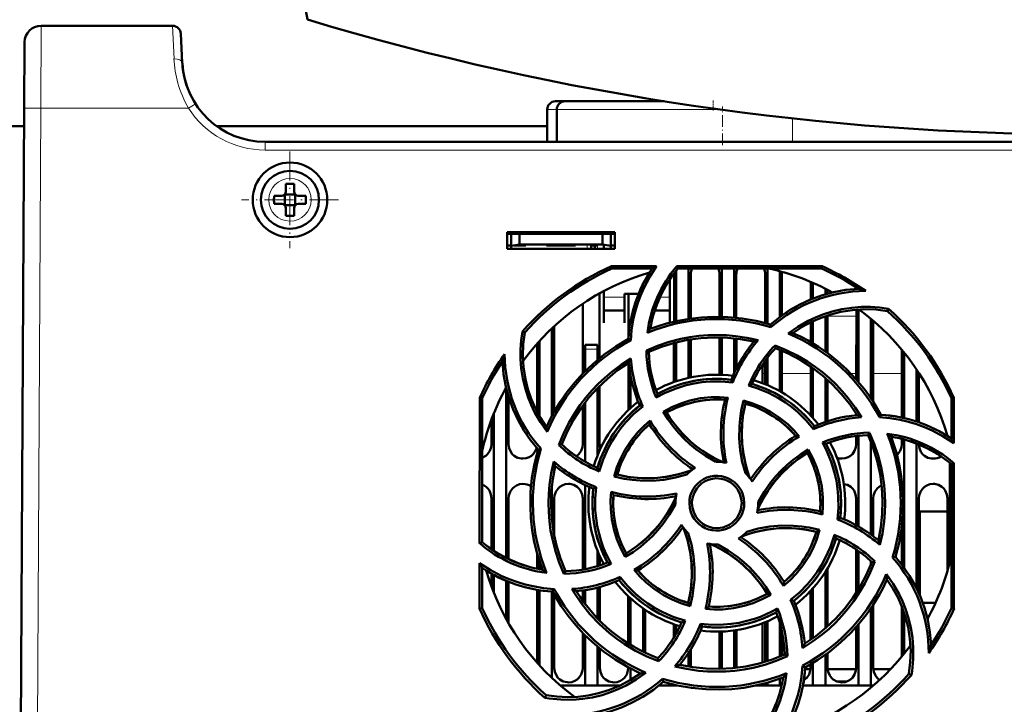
# Model space of a CAD drawing. Extents: x -2073 to 2460, y -1789 to 708.
# Tile 29 of 93: x 18 to 137, y -1520 to -1437. Entities that reach past the tile are written whole.
import ezdxf

# ---------------------------------------------------------------- set-up
doc = ezdxf.new("R2010")
doc.units = 0
doc.linetypes.add('DASHDOT', pattern=[18.5, 12, -3, 0.5, -3])

msp = doc.modelspace()

# ---------------------------------------------------------------- linework, layer by layer
at = {"color": 7, "lineweight": 18}
for p, q in [((20.54, -1437.89), (20.49, -1447.84)), ((36.4, -1437.89), (36.59, -1441.86)), ((20.49, -1447.84), (20.07, -1529.89)), ((38.32, -1447.84), (20.49, -1447.84)), ((38.91, -1447.46), (38.32, -1447.84)), ((39.16, -1447.3), (38.91, -1447.46)), ((81.61, -1448), (82.76, -1448)), ((82.76, -1448), (102.5, -1448)), ((111.21, -1451.89), (111.21, -1449.08)), ((47.57, -1452.89), (47.57, -1451.89)), ((245.55, -1452.89), (47.57, -1452.89)), ((50.59, -1456.32), (50.57, -1456.32)), ((48, -1458.87), (48, -1458.89)), ((53.14, -1458.91), (53.14, -1458.89)), ((50.55, -1461.46), (50.57, -1461.46)), ((86.42, -1464.79), (86.42, -1464.27)), ((87.67, -1464.79), (87.67, -1464.39)), ((90.92, -1470.62), (88.42, -1470.62)), ((96.42, -1470.62), (95.21, -1470.62)), ((115.42, -1472.93), (118.91, -1472.93)), ((86.17, -1476.89), (87.67, -1476.89)), ((107.57, -1479.86), (107.9, -1479.86)), ((109.93, -1479.86), (113.4, -1479.86)), ((118.25, -1479.86), (118.9, -1479.86)), ((120.93, -1479.86), (124.4, -1479.86)), ((126.43, -1479.86), (126.49, -1479.86))]:
    msp.add_line(p, q, dxfattribs=at)
at = {"color": 7, "lineweight": 50}
for p, q in [((36.4, -1437.89), (20.54, -1437.89)), ((37.58, -1442.42), (37.4, -1438.84)), ((18.54, -1439.88), (18.49, -1447.84)), ((18.07, -1529.89), (18.49, -1447.84)), ((81.61, -1451.89), (81.61, -1448)), ((84.39, -1447), (82.61, -1447)), ((82.76, -1451.89), (82.76, -1448)), ((95.72, -1447), (83.76, -1447)), ((18.48, -1450), (-225.35, -1450)), ((81.61, -1450), (41.72, -1450)), ((245.55, -1451.89), (47.57, -1451.89)), ((50.07, -1457.89), (50.07, -1456.97)), ((51.07, -1456.97), (51.07, -1457.89)), ((48.65, -1458.39), (49.57, -1458.39)), ((49.92, -1458.24), (49.93, -1458.25)), ((49.93, -1458.25), (51.21, -1458.25)), ((49.93, -1458.25), (49.93, -1459.53)), ((51.21, -1458.25), (51.22, -1458.24)), ((51.21, -1458.25), (51.21, -1459.53)), ((52.49, -1458.39), (51.57, -1458.39)), ((48.65, -1459.39), (49.57, -1459.39)), ((49.93, -1459.53), (49.92, -1459.54)), ((51.21, -1459.53), (49.93, -1459.53)), ((50.07, -1459.89), (50.07, -1460.81)), ((51.07, -1459.89), (51.07, -1460.81)), ((51.21, -1459.53), (51.22, -1459.54)), ((52.49, -1459.39), (51.57, -1459.39)), ((76.77, -1464.79), (76.77, -1462.79)), ((76.77, -1462.79), (89.77, -1462.79)), ((76.77, -1463), (89.77, -1463)), ((77.27, -1463), (77.27, -1464.45)), ((78.27, -1463), (78.27, -1464.27)), ((88.27, -1463), (88.27, -1464.27)), ((89.27, -1464.45), (89.27, -1463)), ((89.77, -1462.79), (89.77, -1464.79)), ((76.77, -1464.39), (77.27, -1464.39)), ((77.27, -1464.45), (78.27, -1464.27)), ((77.27, -1464.79), (77.27, -1464.45)), ((79.02, -1464.39), (77.6, -1464.39)), ((78.27, -1464.27), (88.27, -1464.27)), ((79.02, -1464.27), (79.02, -1464.39)), ((79.02, -1464.27), (79.02, -1464.39)), ((79.02, -1464.27), (79.02, -1464.39)), ((79.02, -1464.27), (79.02, -1464.39)), ((79.02, -1464.27), (79.02, -1464.39)), ((81.52, -1464.39), (81.52, -1464.27)), ((83.27, -1464.39), (81.52, -1464.39)), ((85.02, -1464.39), (83.27, -1464.39)), ((85.02, -1464.27), (85.02, -1464.39)), ((85.02, -1464.27), (85.02, -1464.39)), ((85.02, -1464.27), (85.02, -1464.39)), ((85.02, -1464.27), (85.02, -1464.39)), ((85.02, -1464.27), (85.02, -1464.39)), ((85.02, -1464.27), (85.02, -1464.39)), ((85.02, -1464.27), (85.02, -1464.39)), ((86.92, -1464.27), (86.92, -1464.39)), ((87.67, -1464.39), (86.92, -1464.39)), ((86.92, -1464.79), (86.92, -1464.39)), ((87.37, -1464.39), (87.37, -1464.79)), ((87.37, -1464.39), (87.67, -1464.39)), ((88.27, -1464.27), (89.27, -1464.45)), ((88.42, -1464.79), (88.42, -1464.3)), ((89.27, -1464.39), (89.77, -1464.39)), ((89.27, -1464.45), (89.27, -1464.79)), ((89.77, -1464.79), (76.77, -1464.79)), ((89.35, -1466.91), (94.78, -1466.91)), ((89.41, -1467.19), (89.35, -1466.91)), ((97.23, -1466.91), (114.78, -1466.91)), ((97.36, -1467.19), (97.23, -1466.91)), ((114.78, -1466.91), (114.72, -1467.19)), ((94.25, -1467.19), (89.41, -1467.19)), ((96.91, -1473.59), (96.91, -1467.89)), ((97.17, -1467.43), (97.17, -1473.53)), ((114.72, -1467.19), (97.36, -1467.19)), ((98.67, -1467.19), (98.67, -1473.25)), ((98.92, -1467.89), (98.92, -1473.21)), ((102.41, -1472.99), (102.41, -1467.89)), ((102.67, -1467.19), (102.67, -1473)), ((104.17, -1467.19), (104.17, -1473.09)), ((104.42, -1467.89), (104.42, -1473.11)), ((107.91, -1473.76), (107.91, -1467.89)), ((108.17, -1467.19), (108.17, -1473.83)), ((109.67, -1467.51), (109.67, -1473.02)), ((109.92, -1467.89), (109.92, -1472.83)), ((96.42, -1470.8), (96.42, -1468.44)), ((113.41, -1470.92), (113.41, -1468.8)), ((113.67, -1468.91), (113.67, -1470.81)), ((87.92, -1470.17), (87.93, -1477.99)), ((88.42, -1469.91), (88.42, -1470.8)), ((90.92, -1470.25), (92.63, -1470.25)), ((90.92, -1470.8), (90.92, -1470.25)), ((91.4, -1475.56), (91.41, -1470.25)), ((115.17, -1469.62), (115.17, -1470.3)), ((115.42, -1469.75), (115.42, -1470.22)), ((85.9, -1479.84), (85.91, -1471.41)), ((88.42, -1470.8), (88.42, -1473.75)), ((90.92, -1473.75), (90.92, -1470.8)), ((96.42, -1473.71), (96.42, -1470.8)), ((88.42, -1472.25), (90.92, -1472.25)), ((94.57, -1472.25), (96.42, -1472.25)), ((115.17, -1472.92), (115.17, -1477.2)), ((115.42, -1472.83), (115.43, -1477.39)), ((118.9, -1480.56), (118.91, -1472.14)), ((119.17, -1472.12), (119.17, -1480.87)), ((122.66, -1472.33), (122.79, -1472.06)), ((82.43, -1474.15), (82.43, -1484.5)), ((88.42, -1473.75), (88.42, -1473.75)), ((90.92, -1473.75), (90.92, -1473.75)), ((108.6, -1474.26), (108.53, -1473.94)), ((113.4, -1476.06), (113.41, -1473.65)), ((113.67, -1473.53), (113.67, -1476.21)), ((120.67, -1473.24), (120.67, -1482.83)), ((120.93, -1473.46), (120.93, -1483.23)), ((78.9, -1474.89), (78.63, -1474.76)), ((82.17, -1474.4), (82.17, -1484.99)), ((80.4, -1484.49), (80.4, -1476.21)), ((80.67, -1475.92), (80.67, -1484.97)), ((86.17, -1476.89), (86.17, -1476.39)), ((87.67, -1476.39), (86.17, -1476.39)), ((87.67, -1476.39), (87.67, -1476.89)), ((91.68, -1475.86), (91.4, -1475.68)), ((96.9, -1480.88), (96.9, -1476.17)), ((97.17, -1476.1), (97.17, -1480.79)), ((98.67, -1475.78), (98.67, -1480.37)), ((98.93, -1475.74), (98.93, -1480.31)), ((102.4, -1480), (102.4, -1475.49)), ((102.67, -1475.5), (102.67, -1480)), ((104.17, -1475.6), (104.17, -1479.79)), ((104.43, -1475.63), (104.43, -1479.24)), ((109.09, -1476.46), (109.16, -1476.79)), ((86.17, -1479.57), (86.17, -1476.89)), ((87.67, -1478.2), (87.67, -1476.89)), ((93.57, -1477.07), (93.87, -1477.25)), ((109.67, -1476.99), (109.67, -1481.98)), ((109.93, -1477.1), (109.93, -1482.14)), ((124.4, -1485.17), (124.4, -1477)), ((124.67, -1477.32), (124.67, -1485.23)), ((91.4, -1484.24), (91.4, -1478.57)), ((107.9, -1481.13), (107.9, -1478.32)), ((108.17, -1477.97), (108.17, -1481.24)), ((113.4, -1484.92), (113.4, -1479.01)), ((91.67, -1484), (91.67, -1480.1)), ((107.57, -1481), (107.57, -1479.86)), ((113.67, -1479.2), (113.67, -1485.21)), ((126.17, -1479.36), (126.17, -1485.64)), ((126.43, -1479.76), (126.43, -1485.73)), ((87.93, -1481.34), (87.93, -1488.39)), ((104.01, -1480.92), (103.82, -1480.6)), ((115.17, -1480.38), (115.17, -1485.69)), ((115.43, -1480.61), (115.43, -1485.61)), ((76.67, -1481.62), (76.67, -1502.1)), ((76.93, -1482.59), (76.93, -1488.39)), ((87.67, -1489.76), (87.67, -1481.61)), ((73.45, -1500.34), (73.47, -1482.78)), ((73.47, -1482.78), (73.77, -1482.84)), ((73.77, -1500.19), (73.77, -1482.84)), ((85.9, -1488.39), (85.9, -1483.71)), ((86.17, -1490.48), (86.17, -1483.36)), ((93.14, -1483.81), (92.77, -1483.72)), ((105.3, -1483.11), (105.51, -1483.48)), ((130.37, -1482.84), (130.66, -1482.78)), ((130.37, -1487.68), (130.37, -1482.84)), ((130.66, -1482.78), (130.67, -1488.25)), ((75.17, -1484.66), (75.17, -1501.24)), ((95.59, -1484.45), (96, -1484.56)), ((118.9, -1484.88), (118.9, -1484.69)), ((121.69, -1485.11), (121.87, -1484.82)), ((74.9, -1488.39), (74.9, -1485.34)), ((113.74, -1486.57), (113.84, -1486.2)), ((120.31, -1487.29), (120.5, -1486.99)), ((83.02, -1488.47), (83.37, -1488.39)), ((118.9, -1488.39), (118.9, -1487.4)), ((119.17, -1487.37), (119.17, -1498.31)), ((120.67, -1488.14), (120.67, -1499.28)), ((124.4, -1488.39), (124.4, -1487.74)), ((124.67, -1487.81), (124.67, -1503.27)), ((126.17, -1488.31), (126.17, -1505.77)), ((129.9, -1487.38), (129.9, -1487.35)), ((80.85, -1488.95), (80.51, -1489.03)), ((113, -1489.43), (113.11, -1489.01)), ((130.17, -1490.63), (130.17, -1502.66)), ((130.37, -1490.79), (130.67, -1490.65)), ((130.37, -1508.15), (130.37, -1490.79)), ((130.67, -1490.65), (130.68, -1508.21)), ((89.67, -1492.27), (90.05, -1492.05)), ((82.17, -1493.48), (82.17, -1497.49)), ((86.17, -1503.44), (86.17, -1493.3)), ((87.5, -1493.54), (87.17, -1493.74)), ((74.89, -1501.05), (74.9, -1494.89)), ((76.93, -1494.89), (76.94, -1502.23)), ((82.43, -1494.89), (82.44, -1499.34)), ((85.89, -1503.49), (85.9, -1494.89)), ((97.07, -1495.49), (97.07, -1495.6)), ((107.07, -1495.49), (107.06, -1495.38)), ((118.89, -1498.16), (118.9, -1494.89)), ((120.93, -1494.89), (120.94, -1499.48)), ((126.43, -1494.89), (126.44, -1506.36)), ((129.89, -1503.66), (129.9, -1494.89)), ((129.89, -1496.5), (126.57, -1496.5)), ((126.57, -1496.5), (126.57, -1506.65)), ((116.62, -1497.45), (116.96, -1497.25)), ((114.47, -1498.71), (114.08, -1498.94)), ((124.39, -1502.9), (124.39, -1498.28)), ((73.77, -1500.19), (73.45, -1500.34)), ((80.39, -1503.39), (80.39, -1501.54)), ((87.67, -1503.08), (87.67, -1501.23)), ((91.02, -1501.98), (91.13, -1501.55)), ((118.89, -1506.31), (118.89, -1501.09)), ((119.17, -1501.28), (119.17, -1505.87)), ((73.45, -1508.21), (73.45, -1502.71)), ((80.67, -1502.44), (80.67, -1503.45)), ((87.94, -1501.87), (87.94, -1503)), ((120.67, -1502.5), (120.67, -1502.84)), ((121.13, -1502.51), (120.76, -1502.59)), ((123.27, -1502.03), (123.62, -1501.95)), ((73.77, -1508.15), (73.77, -1503.31)), ((83.62, -1504.01), (83.82, -1503.69)), ((115.17, -1503.78), (115.17, -1510.61)), ((115.44, -1503.33), (115.44, -1510.36)), ((74.89, -1505.62), (74.89, -1503.99)), ((75.17, -1504.14), (75.17, -1506.33)), ((76.67, -1504.86), (76.67, -1509.49)), ((76.94, -1504.97), (76.94, -1509.98)), ((90.29, -1504.79), (90.39, -1504.4)), ((80.39, -1514.75), (80.39, -1505.94)), ((80.67, -1505.99), (80.67, -1515.06)), ((82.17, -1506.15), (82.17, -1516.59)), ((82.26, -1506.16), (82.45, -1505.85)), ((85.89, -1507.25), (85.89, -1506.02)), ((86.17, -1507.62), (86.17, -1505.98)), ((87.67, -1509.37), (87.67, -1505.67)), ((87.94, -1505.6), (87.94, -1509.65)), ((113.39, -1511.98), (113.39, -1506.07)), ((113.67, -1505.77), (113.67, -1511.78)), ((82.44, -1506.5), (82.44, -1515.39)), ((91.39, -1512.4), (91.39, -1506.73)), ((91.67, -1512.57), (91.67, -1506.99)), ((98.62, -1507.51), (98.85, -1507.9)), ((108.56, -1506.54), (108.13, -1506.42)), ((110.97, -1507.17), (111.36, -1507.27)), ((126.9, -1507.5), (128.46, -1507.5)), ((73.77, -1508.15), (73.45, -1508.21)), ((93.17, -1508.18), (93.17, -1513.4)), ((93.44, -1508.37), (93.44, -1513.54)), ((120.67, -1508.16), (120.67, -1517.49)), ((120.94, -1507.74), (120.94, -1515.39)), ((124.39, -1514.01), (124.39, -1507.92)), ((124.67, -1508.67), (124.67, -1513.66)), ((130.68, -1508.21), (130.37, -1508.15)), ((107.89, -1514.63), (107.89, -1509.86)), ((108.17, -1509.74), (108.17, -1514.54)), ((96.89, -1511.67), (96.89, -1510.1)), ((97.17, -1510.2), (97.17, -1511.19)), ((100.1, -1510.04), (100.31, -1510.39)), ((102.39, -1515.39), (102.39, -1510.99)), ((102.67, -1510.98), (102.67, -1515.48)), ((104.17, -1510.85), (104.17, -1515.38)), ((104.44, -1510.81), (104.44, -1515.35)), ((107.57, -1514.72), (107.57, -1509.98)), ((109.67, -1509.93), (109.67, -1513.99)), ((109.94, -1511.02), (109.94, -1513.87)), ((118.89, -1515.39), (118.89, -1510.43)), ((119.17, -1510.12), (119.17, -1517.49)), ((85.89, -1515.39), (85.89, -1511.13)), ((86.17, -1517.49), (86.17, -1511.41)), ((87.67, -1517.49), (87.67, -1512.78)), ((87.94, -1513.01), (87.94, -1515.39)), ((98.94, -1513.1), (98.94, -1515.25)), ((95.05, -1514.57), (94.97, -1514.19)), ((98.67, -1513.54), (98.67, -1515.2)), ((110.59, -1513.94), (110.26, -1513.73)), ((115.17, -1513.79), (115.17, -1517.49)), ((115.44, -1513.58), (115.44, -1515.39)), ((91.39, -1515.39), (91.39, -1515.3)), ((91.67, -1516.82), (91.67, -1515.44)), ((102.38, -1515.49), (102.39, -1515.39)), ((112.42, -1515.1), (112.73, -1515.3)), ((113.38, -1515.5), (112.72, -1515.5)), ((113.39, -1515.39), (113.39, -1514.94)), ((113.67, -1514.77), (113.67, -1517.49)), ((118.88, -1515.5), (115.45, -1515.5)), ((123.05, -1515.5), (120.95, -1515.5)), ((95.6, -1517.04), (95.52, -1516.68)), ((109.67, -1516.67), (109.67, -1517.49)), ((117.77, -1517), (116.56, -1517)), ((125.23, -1516.09), (125.54, -1516.24)), ((86.17, -1517.49), (83.17, -1517.49)), ((87.67, -1517.49), (86.17, -1517.49)), ((90.39, -1517.49), (87.67, -1517.49)), ((97.17, -1517.49), (95.07, -1517.49)), ((95.58, -1517.06), (95.62, -1517.05)), ((97.17, -1517.45), (97.17, -1517.49)), ((97.34, -1517.49), (97.17, -1517.49)), ((108.17, -1517.49), (106.79, -1517.49)), ((108.17, -1517.15), (108.17, -1517.49)), ((109.67, -1517.49), (108.17, -1517.49)), ((109.9, -1517.49), (109.67, -1517.49)), ((113.67, -1517.49), (112.45, -1517.49)), ((115.17, -1517.49), (113.67, -1517.49)), ((119.17, -1517.49), (115.17, -1517.49)), ((120.67, -1517.49), (119.17, -1517.49)), ((120.96, -1517.49), (120.67, -1517.49)), ((81.47, -1518.66), (81.32, -1518.97))]:
    msp.add_line(p, q, dxfattribs=at)
at = {"color": 7, "linetype": 'DASHDOT', "lineweight": 18, "ltscale": 0.030017}
msp.add_line((101.61, -1446.9), (101.61, -1448.1), dxfattribs=at)
at = {"color": 7, "linetype": 'DASHDOT', "lineweight": 18, "ltscale": 0.116635}
msp.add_line((102.76, -1452.28), (102.76, -1447.62), dxfattribs=at)
at = {"color": 7, "linetype": 'DASHDOT', "lineweight": 18, "ltscale": 0.292499}
msp.add_line((50.57, -1453.04), (50.57, -1464.74), dxfattribs=at)
at = {"color": 7, "linetype": 'DASHDOT', "lineweight": 18, "ltscale": 0.2925}
msp.add_line((56.42, -1458.89), (44.72, -1458.89), dxfattribs=at)
at = {"color": 7, "linetype": 'DASHDOT', "lineweight": 18, "ltscale": 0.003525}
for p, q in [((77.27, -1464.26), (77.27, -1464.4)), ((83.27, -1464.26), (83.27, -1464.4))]:
    msp.add_line(p, q, dxfattribs=at)
at = {"color": 7, "linetype": 'DASHDOT', "lineweight": 18, "ltscale": 0.01553}
for p, q in [((86.42, -1464.22), (86.42, -1464.84)), ((87.67, -1464.22), (87.67, -1464.84))]:
    msp.add_line(p, q, dxfattribs=at)
at = {"color": 7, "linetype": 'DASHDOT', "lineweight": 18, "ltscale": 0.045015}
msp.add_line((87.82, -1476.89), (86.01, -1476.89), dxfattribs=at)
at = {"color": 7, "lineweight": 18}
msp.add_lwpolyline([(18.49, -1447.84), (18.5, -1447.84), (18.52, -1447.84), (20.49, -1447.84)], dxfattribs=at)
at = {"color": 7, "lineweight": 50}
for points in [[(94.78, -1466.91), (93.97, -1468.19), (93.27, -1469.53), (92.86, -1470.47), (92.51, -1471.43), (92.22, -1472.4), (91.99, -1473.38), (91.79, -1474.61), (91.68, -1475.86)], [(108.53, -1473.94), (109.66, -1473.03), (110.84, -1472.22), (112.08, -1471.53), (113.37, -1470.93), (114.7, -1470.44), (116.14, -1470.04), (117.63, -1469.77), (119.15, -1469.62)], [(110.69, -1475.02), (111.85, -1474.2), (113.09, -1473.5), (113.96, -1473.09), (114.85, -1472.73), (115.99, -1472.36), (117.15, -1472.09), (118.34, -1471.91), (119.53, -1471.82), (120.62, -1471.82), (121.71, -1471.9), (122.79, -1472.06)], [(108.53, -1473.94), (106.83, -1473.5), (105.12, -1473.2), (103.4, -1473.03), (101.68, -1473), (100.24, -1473.07), (98.82, -1473.23), (97.39, -1473.48), (95.98, -1473.83), (95.01, -1474.13), (94.04, -1474.47)], [(122.66, -1472.33), (121.24, -1472.14), (119.82, -1472.1), (118.42, -1472.19), (117.05, -1472.41), (115.83, -1472.71), (114.65, -1473.11), (113.49, -1473.61), (112.35, -1474.23), (111.26, -1474.96)], [(81.6, -1486.89), (80.78, -1485.72), (80.07, -1484.49), (79.66, -1483.62), (79.3, -1482.73), (78.94, -1481.59), (78.66, -1480.43), (78.48, -1479.25), (78.39, -1478.06), (78.39, -1476.96), (78.47, -1475.86), (78.63, -1474.76)], [(78.9, -1474.89), (78.72, -1476.32), (78.67, -1477.73), (78.76, -1479.13), (78.98, -1480.51), (79.28, -1481.72), (79.68, -1482.91), (80.19, -1484.07), (80.81, -1485.2), (81.53, -1486.3)], [(93.57, -1477.07), (94.93, -1476.5), (96.31, -1476.03), (97.73, -1475.67), (98.81, -1475.47), (99.91, -1475.32), (101.02, -1475.23), (102.13, -1475.2), (103.22, -1475.23), (104.31, -1475.33), (105.69, -1475.53), (107.06, -1475.83)], [(121.87, -1484.82), (120.98, -1483.31), (119.99, -1481.89), (118.89, -1480.55), (117.7, -1479.31), (116.64, -1478.35), (115.51, -1477.45), (114.33, -1476.62), (113.08, -1475.87), (112.18, -1475.4), (111.26, -1474.96)], [(91.4, -1475.68), (89.88, -1476.57), (88.46, -1477.57), (87.13, -1478.66), (85.89, -1479.85), (84.92, -1480.92), (84.02, -1482.05), (83.2, -1483.23), (82.45, -1484.47), (81.97, -1485.37), (81.53, -1486.3)], [(93.86, -1477.25), (95.4, -1476.63), (96.97, -1476.15), (98.55, -1475.8), (100.16, -1475.58), (101.75, -1475.49), (103.34, -1475.53), (104.94, -1475.7), (106.54, -1476)], [(109.09, -1476.46), (110.45, -1477.01), (111.76, -1477.66), (113.01, -1478.41), (113.93, -1479.03), (114.81, -1479.7), (115.65, -1480.42), (116.46, -1481.18), (117.21, -1481.98), (117.92, -1482.81), (118.75, -1483.94), (119.52, -1485.13)], [(109.16, -1476.79), (110.69, -1477.44), (112.14, -1478.21), (113.51, -1479.09), (114.8, -1480.07), (115.98, -1481.13), (117.08, -1482.28), (118.1, -1483.53), (119.01, -1484.87)], [(80.51, -1489.03), (79.6, -1487.9), (78.8, -1486.71), (78.1, -1485.48), (77.5, -1484.19), (77.01, -1482.86), (76.61, -1481.41), (76.34, -1479.93), (76.2, -1478.41)], [(83.02, -1488.47), (83.58, -1487.11), (84.23, -1485.8), (84.97, -1484.54), (85.59, -1483.63), (86.27, -1482.76), (86.99, -1481.91), (87.75, -1481.1), (88.55, -1480.35), (89.39, -1479.65), (90.51, -1478.81), (91.69, -1478.05)], [(83.37, -1488.39), (84.02, -1486.87), (84.78, -1485.42), (85.66, -1484.05), (86.64, -1482.76), (87.7, -1481.57), (88.86, -1480.47), (90.1, -1479.46), (91.44, -1478.55)], [(104.01, -1480.92), (102.61, -1480.8), (101.21, -1480.82), (100.27, -1480.91), (99.33, -1481.06), (98.39, -1481.27), (97.05, -1481.68), (95.76, -1482.21), (94.75, -1482.74)], [(103.82, -1480.59), (102.3, -1480.49), (100.79, -1480.53), (99.31, -1480.73), (97.85, -1481.08), (96.43, -1481.58), (95.66, -1481.93), (94.9, -1482.32)], [(113.74, -1486.57), (112.84, -1485.5), (111.84, -1484.53), (111.11, -1483.92), (110.34, -1483.36), (109.53, -1482.84), (108.29, -1482.18), (107.01, -1481.64), (105.91, -1481.3)], [(95.59, -1484.45), (96.64, -1483.9), (97.71, -1483.45), (98.82, -1483.1), (100.09, -1482.84), (101.39, -1482.71), (102.4, -1482.69), (103.42, -1482.77)], [(103.04, -1483.03), (101.83, -1482.99), (100.63, -1483.07), (99.44, -1483.26), (98.29, -1483.57), (97.16, -1483.99), (96, -1484.56)], [(105.53, -1491.89), (105.14, -1490.51), (104.89, -1489.1), (104.77, -1487.67), (104.79, -1486.24), (104.87, -1485.28), (105.02, -1484.34), (105.3, -1483.11)], [(105.51, -1483.48), (105.21, -1484.97), (105.07, -1486.47), (105.07, -1487.97), (105.24, -1489.46), (105.56, -1490.93), (105.79, -1491.72), (106.07, -1492.5)], [(105.51, -1483.48), (105.26, -1484.69), (105.11, -1485.91), (105.07, -1487.12), (105.12, -1488.33), (105.27, -1489.53), (105.51, -1490.73), (105.76, -1491.62), (106.07, -1492.5)], [(105.3, -1483.11), (106.42, -1483.45), (107.5, -1483.9), (108.52, -1484.43), (109.61, -1485.14), (110.62, -1485.96), (111.35, -1486.68), (112.02, -1487.45)], [(93.14, -1483.81), (92.07, -1484.72), (91.09, -1485.73), (90.49, -1486.46), (89.92, -1487.23), (89.41, -1488.05), (88.95, -1488.87), (88.34, -1490.24), (87.88, -1491.66)], [(101.97, -1490.49), (100.72, -1489.79), (99.55, -1488.98), (98.81, -1488.37), (98.11, -1487.72), (97.45, -1487.02), (96.83, -1486.29), (96.18, -1485.39), (95.59, -1484.45)], [(96.01, -1484.56), (96.42, -1485.21), (96.87, -1485.84), (97.84, -1487.01), (98.93, -1488.07), (99.63, -1488.65), (100.36, -1489.19), (101.14, -1489.69), (101.95, -1490.14), (102.78, -1490.54)], [(89.67, -1492.27), (90.02, -1491.14), (90.47, -1490.05), (91.01, -1489.02), (91.72, -1487.94), (92.54, -1486.93), (93.25, -1486.2), (94.02, -1485.53)], [(130.67, -1488.25), (129.39, -1487.43), (128.05, -1486.72), (127.12, -1486.32), (126.16, -1485.96), (125.19, -1485.67), (124.21, -1485.44), (122.96, -1485.23), (121.69, -1485.11)], [(120.31, -1487.29), (120.92, -1488.83), (121.41, -1490.39), (121.76, -1491.98), (121.97, -1493.59), (122.06, -1495.18), (122.03, -1496.77), (121.86, -1498.37), (121.56, -1499.96)], [(120.5, -1486.99), (121.07, -1488.34), (121.53, -1489.73), (121.9, -1491.14), (122.1, -1492.23), (122.25, -1493.32), (122.34, -1494.43), (122.37, -1495.54), (122.34, -1496.63), (122.25, -1497.72), (122.05, -1499.13), (121.74, -1500.53)], [(73.77, -1490.02), (74.19, -1489.79), (74.42, -1489.58), (74.7, -1489.17), (74.86, -1488.72), (74.9, -1488.39)], [(76.93, -1488.39), (77, -1488.86), (77.2, -1489.3), (77.38, -1489.56), (77.61, -1489.77), (78.03, -1490), (78.49, -1490.12), (78.67, -1490.12)], [(85.14, -1489.83), (85.42, -1489.58), (85.7, -1489.17), (85.86, -1488.72), (85.9, -1488.39)], [(116.62, -1497.45), (116.74, -1496.06), (116.73, -1494.67), (116.64, -1493.72), (116.49, -1492.78), (116.28, -1491.84), (115.88, -1490.49), (115.35, -1489.2), (114.81, -1488.17)], [(116.96, -1497.25), (117.07, -1495.73), (117.02, -1494.22), (116.83, -1492.73), (116.48, -1491.28), (115.97, -1489.86), (115.63, -1489.08), (115.24, -1488.32)], [(117.17, -1490.12), (117.56, -1490.08), (117.93, -1489.95), (118.19, -1489.79), (118.42, -1489.58), (118.7, -1489.17), (118.86, -1488.72), (118.9, -1488.39)], [(123.62, -1501.95), (124.06, -1500.26), (124.36, -1498.55), (124.53, -1496.83), (124.56, -1495.11), (124.49, -1493.67), (124.33, -1492.24), (124.08, -1490.82), (123.73, -1489.41), (123.43, -1488.44), (123.09, -1487.47)], [(123.81, -1489.7), (123.92, -1489.58), (124.2, -1489.17), (124.36, -1488.72), (124.4, -1488.39)], [(126.43, -1488.41), (126.51, -1488.87), (126.7, -1489.3), (126.88, -1489.56), (127.11, -1489.77), (127.53, -1490), (127.99, -1490.12), (128.17, -1490.12)], [(78.67, -1490.12), (79.06, -1490.08), (79.43, -1489.95), (79.69, -1489.79), (79.92, -1489.58), (80.17, -1489.22), (80.34, -1488.82)], [(80.51, -1489.03), (80.07, -1490.73), (79.77, -1492.44), (79.6, -1494.16), (79.57, -1495.87), (79.64, -1497.31), (79.8, -1498.74), (80.05, -1500.16), (80.4, -1501.58), (80.7, -1502.55), (81.04, -1503.51)], [(107.01, -1496.21), (107.59, -1495.05), (108.26, -1493.95), (109.02, -1492.92), (109.86, -1491.95), (110.78, -1491.06), (111.85, -1490.2), (113, -1489.43)], [(107.06, -1495.38), (107.77, -1494.14), (108.58, -1492.97), (109.19, -1492.23), (109.84, -1491.53), (110.54, -1490.87), (111.28, -1490.25), (112.17, -1489.6), (113.11, -1489.01)], [(114.53, -1496.47), (114.57, -1495.26), (114.49, -1494.05), (114.3, -1492.87), (113.99, -1491.71), (113.57, -1490.59), (113, -1489.43)], [(113.11, -1489.01), (113.66, -1490.05), (114.11, -1491.12), (114.46, -1492.22), (114.72, -1493.49), (114.86, -1494.79), (114.87, -1495.82), (114.8, -1496.86)], [(83.62, -1504.01), (83.06, -1502.65), (82.59, -1501.27), (82.23, -1499.85), (82.02, -1498.77), (81.87, -1497.67), (81.79, -1496.56), (81.76, -1495.45), (81.79, -1494.36), (81.88, -1493.27), (82.09, -1491.86), (82.39, -1490.47)], [(83.82, -1503.69), (83.21, -1502.16), (82.72, -1500.59), (82.37, -1499), (82.16, -1497.39), (82.07, -1495.81), (82.1, -1494.21), (82.27, -1492.61), (82.57, -1491.02)], [(98.46, -1492.03), (97.08, -1492.41), (95.68, -1492.67), (94.25, -1492.79), (92.81, -1492.77), (91.86, -1492.69), (90.91, -1492.55), (89.67, -1492.27)], [(90.05, -1492.05), (91.54, -1492.34), (93.04, -1492.49), (94.54, -1492.48), (96.03, -1492.32), (97.5, -1492), (98.29, -1491.76), (99.07, -1491.49)], [(90.05, -1492.05), (91.26, -1492.3), (92.48, -1492.44), (93.7, -1492.49), (94.9, -1492.44), (96.1, -1492.29), (97.3, -1492.04), (98.19, -1491.79), (99.07, -1491.49)], [(74.9, -1494.89), (74.82, -1494.43), (74.63, -1493.98), (74.44, -1493.73), (74.22, -1493.51), (74, -1493.37), (73.77, -1493.27)], [(78.67, -1493.16), (78.27, -1493.21), (77.9, -1493.34), (77.64, -1493.5), (77.41, -1493.7), (77.13, -1494.11), (76.97, -1494.57), (76.93, -1494.89)], [(84.17, -1493.16), (83.77, -1493.21), (83.4, -1493.34), (83.14, -1493.5), (82.91, -1493.7), (82.63, -1494.11), (82.47, -1494.57), (82.43, -1494.89)], [(85.9, -1494.89), (85.82, -1494.43), (85.63, -1493.98), (85.44, -1493.73), (85.22, -1493.51), (84.8, -1493.28), (84.34, -1493.17), (84.17, -1493.16)], [(98.76, -1495.49), (98.79, -1495.05), (98.87, -1494.62), (99.02, -1494.21), (99.22, -1493.81), (99.47, -1493.44), (99.77, -1493.11), (100.1, -1492.83), (100.47, -1492.59), (100.88, -1492.41), (101.31, -1492.27), (101.75, -1492.2), (102.18, -1492.19), (102.62, -1492.23), (103.06, -1492.34), (103.48, -1492.5), (103.86, -1492.71), (104.21, -1492.97), (104.52, -1493.28), (104.8, -1493.63), (105.03, -1494.02), (105.2, -1494.43), (105.33, -1494.95), (105.37, -1495.49)], [(105.07, -1495.49), (105.01, -1494.95), (104.85, -1494.4), (104.6, -1493.89), (104.36, -1493.56), (104.07, -1493.26), (103.74, -1493), (103.37, -1492.79), (102.98, -1492.64), (102.58, -1492.54), (101.96, -1492.49), (101.35, -1492.58), (100.95, -1492.71), (100.57, -1492.89), (100.22, -1493.13), (99.92, -1493.4), (99.66, -1493.71), (99.36, -1494.2), (99.17, -1494.74), (99.07, -1495.29), (99.07, -1495.49)], [(118.9, -1494.89), (118.82, -1494.43), (118.63, -1493.98), (118.44, -1493.73), (118.22, -1493.51), (117.83, -1493.29), (117.39, -1493.18)], [(128.17, -1493.16), (127.77, -1493.21), (127.4, -1493.34), (127.14, -1493.5), (126.91, -1493.7), (126.63, -1494.11), (126.47, -1494.57), (126.43, -1494.89)], [(129.9, -1494.89), (129.82, -1494.43), (129.63, -1493.98), (129.44, -1493.73), (129.22, -1493.51), (128.8, -1493.28), (128.34, -1493.17), (128.17, -1493.16)], [(87.17, -1493.74), (87.06, -1495.26), (87.11, -1496.76), (87.3, -1498.25), (87.65, -1499.71), (88.16, -1501.13), (88.5, -1501.9), (88.89, -1502.66)], [(87.5, -1493.54), (87.39, -1494.94), (87.41, -1496.35), (87.5, -1497.29), (87.65, -1498.23), (87.86, -1499.17), (88.12, -1500.07), (88.37, -1500.79), (88.65, -1501.48), (88.98, -1502.16), (89.34, -1502.82)], [(91.02, -1501.98), (90.47, -1500.94), (90.01, -1499.85), (89.67, -1498.74), (89.4, -1497.47), (89.27, -1496.18), (89.26, -1495.15), (89.33, -1494.13)], [(121.95, -1493.31), (121.64, -1493.5), (121.41, -1493.7), (121.13, -1494.11), (120.97, -1494.57), (120.93, -1494.89)], [(89.6, -1494.51), (89.56, -1495.73), (89.64, -1496.93), (89.83, -1498.11), (90.14, -1499.27), (90.56, -1500.4), (91.13, -1501.55)], [(97.07, -1495.6), (96.36, -1496.85), (95.55, -1498.02), (94.95, -1498.76), (94.29, -1499.46), (93.6, -1500.12), (92.86, -1500.74), (91.97, -1501.39), (91.02, -1501.98)], [(91.13, -1501.55), (91.79, -1501.14), (92.41, -1500.69), (93.58, -1499.72), (94.64, -1498.63), (95.22, -1497.93), (95.76, -1497.19), (96.26, -1496.42), (96.71, -1495.61), (97.12, -1494.77)], [(105.37, -1495.49), (105.35, -1495.93), (105.26, -1496.36), (105.12, -1496.78), (104.92, -1497.17), (104.66, -1497.54), (104.36, -1497.88), (104.03, -1498.16), (103.66, -1498.39), (103.25, -1498.58), (102.82, -1498.71), (102.39, -1498.79), (101.95, -1498.8), (101.52, -1498.76), (101.08, -1498.65), (100.66, -1498.49), (100.28, -1498.28), (99.93, -1498.02), (99.61, -1497.71), (99.34, -1497.36), (99.11, -1496.97), (98.93, -1496.57), (98.8, -1496.04), (98.76, -1495.49)], [(99.07, -1495.49), (99.12, -1496.04), (99.28, -1496.58), (99.54, -1497.09), (99.77, -1497.43), (100.06, -1497.72), (100.39, -1497.98), (100.76, -1498.19), (101.15, -1498.35), (101.55, -1498.45), (102.17, -1498.49), (102.78, -1498.41), (103.18, -1498.28), (103.56, -1498.09), (103.91, -1497.86), (104.21, -1497.58), (104.47, -1497.28), (104.77, -1496.78), (104.96, -1496.25), (105.06, -1495.7), (105.07, -1495.49)], [(98.06, -1498.48), (98.54, -1499.93), (98.87, -1501.4), (99.05, -1502.89), (99.07, -1504.38), (98.94, -1505.88), (98.8, -1506.7), (98.62, -1507.51)], [(98.06, -1498.48), (98.52, -1499.89), (98.84, -1501.32), (99.02, -1502.77), (99.06, -1504.23), (98.96, -1505.69), (98.82, -1506.6), (98.62, -1507.51)], [(98.61, -1499.11), (99, -1500.49), (99.25, -1501.89), (99.37, -1503.32), (99.36, -1504.76), (99.27, -1505.71), (99.13, -1506.66), (98.85, -1507.9)], [(114.08, -1498.94), (112.59, -1498.64), (111.09, -1498.49), (109.59, -1498.5), (108.1, -1498.66), (106.63, -1498.98), (105.84, -1499.22), (105.06, -1499.5)], [(114.08, -1498.94), (112.87, -1498.69), (111.65, -1498.54), (110.43, -1498.49), (109.23, -1498.55), (108.03, -1498.69), (106.83, -1498.94), (105.94, -1499.19), (105.06, -1499.5)], [(105.68, -1498.95), (107.06, -1498.56), (108.47, -1498.31), (109.9, -1498.19), (111.34, -1498.21), (112.29, -1498.29), (113.23, -1498.44), (114.47, -1498.71)], [(114.47, -1498.71), (114.13, -1499.83), (113.69, -1500.91), (113.16, -1501.93), (112.45, -1503.02), (111.63, -1504.03), (110.9, -1504.78), (110.1, -1505.48)], [(110.97, -1507.17), (112.03, -1506.27), (113, -1505.28), (113.6, -1504.55), (114.17, -1503.78), (114.69, -1502.97), (115.15, -1502.14), (115.77, -1500.76), (116.25, -1499.32)], [(108.13, -1506.42), (107.71, -1505.77), (107.26, -1505.14), (106.29, -1503.97), (105.2, -1502.91), (104.5, -1502.33), (103.77, -1501.79), (102.99, -1501.29), (102.18, -1500.84), (101.35, -1500.44)], [(102.18, -1500.49), (103.43, -1501.19), (104.6, -1502.01), (105.34, -1502.62), (106.04, -1503.27), (106.71, -1503.97), (107.32, -1504.7), (107.98, -1505.6), (108.57, -1506.54)], [(73.45, -1502.71), (74.72, -1503.53), (76.06, -1504.24), (77, -1504.64), (77.96, -1505), (78.93, -1505.29), (79.91, -1505.52), (81.17, -1505.74), (82.45, -1505.85)], [(121.13, -1502.51), (120.57, -1503.87), (119.93, -1505.18), (119.18, -1506.43), (118.56, -1507.35), (117.89, -1508.23), (117.17, -1509.08), (116.41, -1509.88), (115.62, -1510.64), (114.78, -1511.34), (113.63, -1512.2), (112.41, -1512.99)], [(120.76, -1502.59), (120.11, -1504.11), (119.35, -1505.56), (118.47, -1506.93), (117.49, -1508.22), (116.43, -1509.41), (115.27, -1510.51), (114.03, -1511.52), (112.69, -1512.44)], [(123.62, -1501.95), (124.53, -1503.09), (125.33, -1504.27), (126.03, -1505.51), (126.63, -1506.79), (127.12, -1508.13), (127.52, -1509.57), (127.79, -1511.05), (127.93, -1512.57)], [(98.85, -1507.9), (97.73, -1507.57), (96.67, -1507.13), (95.64, -1506.6), (94.55, -1505.88), (93.53, -1505.06), (92.78, -1504.33), (92.08, -1503.53)], [(90.39, -1504.4), (91.28, -1505.45), (92.27, -1506.42), (92.99, -1507.02), (93.76, -1507.58), (94.57, -1508.1), (95.4, -1508.56), (96.09, -1508.89), (96.8, -1509.19), (97.52, -1509.44), (98.25, -1509.66)], [(112.73, -1515.3), (114.25, -1514.41), (115.67, -1513.42), (117, -1512.32), (118.24, -1511.13), (119.21, -1510.06), (120.11, -1508.94), (120.93, -1507.75), (121.68, -1506.51), (122.16, -1505.61), (122.6, -1504.69)], [(122.53, -1504.06), (123.35, -1505.23), (124.07, -1506.46), (124.48, -1507.33), (124.84, -1508.22), (125.21, -1509.36), (125.49, -1510.52), (125.68, -1511.7), (125.77, -1512.89), (125.76, -1514.32), (125.62, -1515.75), (125.54, -1516.24)], [(125.23, -1516.09), (125.41, -1514.66), (125.46, -1513.25), (125.37, -1511.85), (125.15, -1510.47), (124.85, -1509.26), (124.45, -1508.07), (123.94, -1506.92), (123.32, -1505.78), (122.6, -1504.69)], [(92.87, -1516.03), (91.3, -1515.25), (89.81, -1514.36), (88.4, -1513.37), (87.07, -1512.27), (86.03, -1511.28), (85.05, -1510.22), (84.14, -1509.1), (83.3, -1507.91), (82.76, -1507.05), (82.26, -1506.16)], [(84.81, -1506.23), (85.74, -1507.59), (86.76, -1508.87), (87.9, -1510.07), (89.14, -1511.17), (90.01, -1511.85), (90.92, -1512.49), (92.24, -1513.29), (93.62, -1513.98), (95.05, -1514.57)], [(108.57, -1506.54), (107.54, -1507.09), (106.47, -1507.54), (105.37, -1507.89), (104.1, -1508.16), (102.8, -1508.3), (101.75, -1508.31), (100.69, -1508.24)], [(101.09, -1507.95), (102.3, -1507.99), (103.5, -1507.92), (104.69, -1507.73), (105.84, -1507.42), (106.97, -1506.99), (108.13, -1506.42)], [(100.1, -1510.04), (101.48, -1510.16), (102.87, -1510.14), (103.81, -1510.05), (104.75, -1509.91), (105.69, -1509.7), (106.6, -1509.44), (107.32, -1509.19), (108.03, -1508.9), (108.72, -1508.57), (109.39, -1508.21)], [(100.31, -1510.39), (101.83, -1510.49), (103.34, -1510.45), (104.82, -1510.25), (106.28, -1509.9), (107.7, -1509.4), (108.47, -1509.06), (109.23, -1508.67)], [(110.6, -1513.94), (109.24, -1514.51), (107.86, -1514.98), (106.44, -1515.34), (105.36, -1515.55), (104.26, -1515.7), (103.15, -1515.79), (102.04, -1515.82), (100.95, -1515.79), (99.86, -1515.7), (98.43, -1515.49), (97.01, -1515.18)], [(110.27, -1513.73), (108.73, -1514.35), (107.16, -1514.83), (105.58, -1515.18), (103.97, -1515.4), (102.38, -1515.49), (100.79, -1515.45), (99.19, -1515.28), (97.59, -1514.99)], [(82.44, -1515.39), (82.52, -1515.86), (82.71, -1516.3), (82.9, -1516.55), (83.12, -1516.76), (83.54, -1516.99), (84, -1517.1), (84.17, -1517.11)], [(84.17, -1517.11), (84.56, -1517.07), (84.93, -1516.93), (85.2, -1516.77), (85.43, -1516.56), (85.7, -1516.15), (85.85, -1515.69), (85.89, -1515.39)], [(87.94, -1515.39), (88.02, -1515.86), (88.21, -1516.3), (88.4, -1516.55), (88.62, -1516.76), (89.04, -1516.99), (89.5, -1517.1), (89.67, -1517.11)], [(89.67, -1517.11), (90.06, -1517.07), (90.43, -1516.93), (90.7, -1516.77), (90.93, -1516.56), (91.2, -1516.15), (91.35, -1515.69), (91.39, -1515.39)], [(109.25, -1524.13), (110.07, -1522.86), (110.78, -1521.52), (111.19, -1520.59), (111.54, -1519.63), (111.84, -1518.66), (112.08, -1517.68), (112.3, -1516.4), (112.42, -1515.1)], [(112.56, -1516.86), (112.93, -1516.56), (113.2, -1516.15), (113.35, -1515.69), (113.39, -1515.39)], [(115.44, -1515.39), (115.52, -1515.86), (115.71, -1516.3), (115.9, -1516.55), (116.12, -1516.76), (116.54, -1516.99), (117, -1517.1), (117.17, -1517.11)], [(117.17, -1517.11), (117.56, -1517.07), (117.93, -1516.93), (118.2, -1516.77), (118.43, -1516.56), (118.7, -1516.15), (118.85, -1515.69), (118.89, -1515.39)], [(120.94, -1515.39), (121.02, -1515.86), (121.21, -1516.3), (121.4, -1516.55), (121.71, -1516.83)], [(93.52, -1515.95), (92.35, -1516.78), (91.12, -1517.49), (90.26, -1517.91), (89.36, -1518.27), (88.23, -1518.64), (87.06, -1518.92), (85.88, -1519.11), (84.69, -1519.2), (83.26, -1519.19), (81.84, -1519.05), (81.32, -1518.97)], [(92.87, -1516.03), (91.67, -1516.82), (90.42, -1517.48), (89.12, -1518.01), (87.79, -1518.42), (86.56, -1518.68), (85.32, -1518.84), (84.06, -1518.89), (82.77, -1518.83), (81.47, -1518.66)], [(95.6, -1517.04), (97.3, -1517.48), (99.01, -1517.79), (100.73, -1517.95), (102.45, -1517.99), (103.89, -1517.92), (105.31, -1517.76), (106.74, -1517.5), (108.15, -1517.16), (109.12, -1516.86), (110.09, -1516.51)], [(84.98, -1521.36), (86.43, -1521.23), (87.84, -1520.97), (89.21, -1520.61), (90.55, -1520.14), (91.85, -1519.56), (93.16, -1518.84), (94.41, -1518), (95.6, -1517.04)]]:
    msp.add_lwpolyline(points, dxfattribs=at)
for radius in [4.5, 3.5]:
    msp.add_circle((50.57, -1458.89), radius, dxfattribs=at)
for centre, radius, start, end in [((372.19, -1377.6), 325, 187.4074, 190.5583), ((146.56, -1126), 325, 253.2139, 286.7861), ((20.54, -1439.89), 2, 90, 179.7), ((36.4, -1438.89), 1, 3, 90), ((47.57, -1441.89), 10, 183, 270), ((47.57, -1441.89), 10, 183.9422, 198.8098), ((47.59, -1441.89), 10.02, 194.756, 198.7969), ((82.61, -1448), 1, 90, 180), ((83.76, -1448), 1, 90, 180), ((50.57, -1474.06), 17.1, 89.9978, 91.6733), ((50.57, -1474.06), 17.1, 88.3267, 90.0022), ((65.74, -1458.89), 17.1, 178.3267, 180.0022), ((49.57, -1457.89), 0.5, 270, 360), ((51.57, -1457.89), 0.5, 180, 270), ((35.4, -1458.89), 17.1, 359.9978, 1.6733), ((65.78, -1458.89), 17.14, 179.9996, 181.6715), ((49.57, -1459.89), 0.5, 0, 90), ((51.57, -1459.89), 0.5, 90, 180), ((35.36, -1458.89), 17.14, 358.3285, 0.0004), ((50.57, -1443.68), 17.13, 268.3286, 271.6729), ((102.04, -1495.49), 31.27, 113.9462, 138.4836), ((108.85, -1476.84), 15.28, 139.4824, 172.7953), ((112.28, -1500.66), 38.02, 117.4073, 118.3144), ((102.08, -1495.5), 31.28, 54.9732, 66.0518), ((102.07, -1495.49), 29, 106.2315, 143.7055), ((108.87, -1476.83), 17.51, 146.5977, 176.2303), ((108.9, -1476.85), 15.04, 140.0655, 170.9043), ((95.47, -1467.89), 1.43, 0.0335, 4.9194), ((100.69, -1467.92), 1.77, 155.5602, 178.9273), ((100.64, -1467.92), 1.77, 1.0727, 24.4421), ((106.19, -1467.92), 1.77, 155.5602, 178.9273), ((106.14, -1467.92), 1.77, 1.0727, 24.4421), ((102.07, -1495.49), 29, 61.2345, 77.3856), ((111.48, -1467.9), 1.56, 168.3955, 179.7115), ((102.09, -1495.44), 30.95, 56.5499, 65.9119), ((120.07, -1487.09), 17.2, 90.1058, 131.8034), ((113.15, -1491.75), 22.92, 72.5342, 74.849), ((102.07, -1495.49), 29, 16.2315, 53.7055), ((102.1, -1495.5), 31.27, 24.0095, 48.5569), ((102.07, -1495.48), 22.2, 72.8819, 112.17), ((110, -1487.41), 20.55, 140.9596, 142.5601), ((113.48, -1496.08), 21.24, 95.9897, 97.542), ((102.06, -1495.47), 22.19, 27.8372, 67.1397), ((102.07, -1495.47), 22.2, 117.921, 157.2549), ((119.98, -1487.04), 17.4, 140.5839, 158.2405), ((120.08, -1487.09), 17.22, 139.1507, 158.9978), ((120.1, -1487.14), 15.34, 135.8645, 157.6209), ((113.62, -1496.72), 21.9, 107.4313, 108.8722), ((102.04, -1495.5), 31.28, 144.8592, 155.9889), ((98.32, -1484.4), 22.92, 162.4699, 164.8432), ((93.68, -1477.47), 17.21, 180.084, 221.8343), ((108.95, -1476.82), 15.38, 180.9083, 202.6111), ((108.75, -1476.85), 14.89, 181.5343, 201.5293), ((119.97, -1487.03), 14.89, 136.5452, 156.5403), ((102.02, -1495.47), 30.95, 146.5499, 155.9119), ((111.25, -1488.26), 22.06, 152.4404, 153.8818), ((108.76, -1476.85), 17.4, 185.581, 203.2377), ((108.81, -1476.82), 17.16, 184.1017, 204.039), ((115.57, -1479.86), 8, 171.441, 180), ((102.07, -1495.49), 15.5, 82.7584, 118.2829), ((102.06, -1495.48), 14.99, 83.2759, 118.5515), ((115.76, -1501.26), 22.25, 115.1158, 116.2622), ((102.07, -1495.48), 14.99, 38.2759, 73.5508), ((102.07, -1495.49), 15.5, 37.7586, 73.2809), ((102.07, -1495.49), 29, 151.2345, 167.3963), ((114.68, -1489.49), 21.04, 160.0704, 161.2868), ((102.07, -1495.49), 15.5, 127.7585, 163.2809), ((102.06, -1495.49), 14.99, 128.2771, 163.5473), ((102.06, -1495.48), 12.49, 85.4943, 119.0148), ((119.84, -1487.09), 17.28, 166.4009, 191.5798), ((120.14, -1487.08), 17.28, 165.5243, 191.8456), ((113.09, -1496.7), 16.97, 124.7597, 126.2991), ((102.07, -1495.48), 12.49, 40.493, 74.0178), ((120.7, -1502.18), 17.4, 95.581, 113.2376), ((109.31, -1504.64), 22.02, 62.402, 63.8774), ((120.72, -1502.3), 17.52, 56.5978, 86.2298), ((102.06, -1495.49), 12.49, 130.4968, 164.0121), ((110.53, -1488.5), 16.77, 169.8225, 171.397), ((108.7, -1476.98), 17.28, 211.4005, 236.5795), ((108.89, -1476.78), 17.26, 210.4821, 236.8462), ((120.72, -1502.22), 17.14, 94.019, 114.0116), ((102.56, -1484.09), 21.15, 185.9964, 187.6136), ((120.75, -1502.39), 15.41, 90.9364, 112.6638), ((120.7, -1502.17), 14.89, 91.5344, 111.5293), ((102.06, -1495.47), 22.2, 342.8103, 22.1524), ((120.73, -1502.29), 15.3, 49.5187, 82.9268), ((110.09, -1503.5), 20.63, 50.9648, 52.6206), ((93.7, -1477.47), 15.34, 225.8399, 247.6864), ((93.61, -1477.59), 14.89, 226.5452, 246.5403), ((89.62, -1488.37), 1.68, 180.7762, 199.2149), ((120.57, -1502.13), 17.28, 121.4006, 146.5794), ((120.76, -1502.3), 17.23, 120.4639, 146.8631), ((108.88, -1504.74), 17.57, 79.6987, 81.2045), ((107.55, -1509.67), 22.69, 70.191, 71.3401), ((102.07, -1495.49), 14.99, 353.2762, 28.5538), ((102.07, -1495.49), 15.5, 352.7585, 28.2828), ((120.71, -1502.32), 15.04, 50.0655, 80.9046), ((96.94, -1505.68), 37.96, 27.3377, 28.31), ((102.07, -1495.47), 22.2, 162.928, 202.3142), ((102.07, -1495.49), 12.49, 355.494, 29.0174), ((93.68, -1477.46), 17.23, 229.0713, 249.0037), ((103.31, -1483.93), 21.92, 197.3633, 198.8707), ((102.07, -1495.49), 5, 76.4719, 91.1148), ((117.17, -1488.36), 1.76, 250.1193, 269.9834), ((128.17, -1488.38), 1.74, 269.9062, 302.9079), ((93.62, -1477.58), 17.4, 230.5838, 248.2405), ((106.5, -1482.45), 20.77, 205.0489, 206.3156), ((102.07, -1495.49), 5, 121.4638, 136.1511), ((102.07, -1495.49), 5, 31.447, 46.1498), ((78.67, -1494.9), 1.74, 55.4072, 90.1212), ((102.07, -1495.49), 15.5, 172.7583, 208.2829), ((102.06, -1495.49), 15, 173.2811, 208.547), ((93.67, -1477.4), 17.29, 255.4414, 281.7889), ((103.2, -1484.49), 16.89, 214.8012, 216.4058), ((102.07, -1495.49), 5, 166.4276, 180), ((102.06, -1495.49), 12.5, 175.5041, 209.0063), ((93.67, -1477.71), 17.28, 256.4009, 281.5799), ((102.07, -1495.49), 5, 346.4038, 360), ((110.46, -1513.55), 17.25, 75.4134, 101.8149), ((110.46, -1513.27), 17.28, 76.401, 101.5796), ((100.1, -1507.01), 17.86, 34.6192, 36.1407), ((110.45, -1513.49), 17.19, 48.9546, 68.9642), ((110.51, -1513.4), 17.4, 50.5838, 68.2404), ((83.37, -1488.65), 17.25, 300.3572, 326.7831), ((83.55, -1488.86), 17.28, 301.4008, 326.5791), ((102.07, -1495.49), 5, 211.3845, 226.3134), ((102.07, -1495.49), 5, 301.3676, 316.3118), ((102.07, -1495.5), 12.49, 310.4962, 344.0168), ((83.4, -1488.72), 15.29, 229.435, 263.0113), ((83.42, -1488.66), 15.04, 230.0658, 260.9039), ((83.99, -1503.87), 17.26, 345.3377, 11.7583), ((102.07, -1495.49), 5, 256.3596, 271.3443), ((95.24, -1514.17), 17.22, 30.3302, 56.8017), ((95.43, -1514), 17.28, 31.4007, 56.5792), ((102.07, -1495.5), 14.99, 308.2779, 343.5513), ((102.07, -1495.49), 15.5, 307.7587, 343.2808), ((95.22, -1509.76), 23.47, 25.2604, 26.411), ((110.43, -1513.54), 15.37, 45.878, 67.7653), ((110.52, -1513.4), 14.89, 46.5453, 66.5404), ((100.87, -1507.03), 21.86, 17.3012, 18.8572), ((84.29, -1503.89), 17.28, 346.4011, 11.5795), ((107.2, -1485.31), 37.97, 207.2825, 208.2987), ((83.43, -1488.81), 14.89, 271.5343, 291.5292), ((95.48, -1484.5), 19.32, 250.0384, 251.446), ((110.45, -1513.48), 17.18, 359.6304, 41.7749), ((102.07, -1495.49), 29, 331.2346, 347.3963), ((83.41, -1488.68), 17.52, 236.5978, 266.2295), ((102.07, -1495.49), 29, 196.2315, 233.7054), ((93.95, -1487.59), 20.49, 230.9744, 232.7262), ((83.38, -1488.62), 15.4, 270.9036, 292.7565), ((95.72, -1483.69), 20.17, 259.62, 260.9936), ((102.06, -1495.49), 12.5, 220.5047, 254.0071), ((83.41, -1488.73), 17.15, 273.9093, 294.0079), ((83.43, -1488.8), 17.4, 275.5808, 293.2375), ((102.07, -1495.49), 15.5, 217.7588, 253.2808), ((102.06, -1495.49), 15, 218.2826, 253.546), ((91.86, -1502.11), 18.54, 349.5563, 351.0582), ((102.06, -1495.47), 22.19, 297.8203, 337.2298), ((101.41, -1506.91), 21.31, 6.0026, 7.692), ((105.89, -1493.11), 26.68, 208.5292, 209.7891), ((98.79, -1497.64), 16.4, 209.9755, 211.5395), ((94.5, -1487.01), 21.28, 242.2135, 243.8381), ((102.06, -1495.49), 20, 212.0822, 249.2093), ((102.07, -1495.47), 22.19, 209.3984, 247.3284), ((102.07, -1495.5), 12.49, 265.4999, 299.0134), ((95.32, -1514.13), 17.13, 3.8257, 23.9864), ((95.37, -1514.13), 17.4, 5.5809, 23.2375), ((102.03, -1495.54), 31.27, 203.9047, 228.5089), ((102.07, -1495.5), 14.99, 263.2795, 298.5526), ((90.07, -1492.81), 18.73, 304.5392, 306.0375), ((86.73, -1500.66), 23.89, 340.4021, 341.5637), ((95.38, -1514.13), 14.89, 1.5344, 21.5294), ((95.18, -1514.19), 15.41, 0.926, 22.8193), ((102.09, -1495.54), 31.28, 324.7526, 336.0942), ((102.11, -1495.51), 30.95, 326.5499, 335.9119), ((84.16, -1503.95), 14.89, 316.5452, 336.5404), ((84.03, -1503.87), 15.36, 315.8499, 337.8395), ((87.6, -1488.37), 23.81, 295.4024, 296.5739), ((102.07, -1495.49), 15.5, 262.7586, 298.2827), ((84.05, -1503.86), 17.2, 318.8771, 338.9622), ((84.15, -1503.94), 17.4, 320.5837, 338.2403), ((102.07, -1495.49), 29, 286.2315, 323.7054), ((92.95, -1502.75), 21.99, 332.2507, 333.8549), ((105.85, -1506.59), 22.88, 342.1848, 344.8371), ((90.53, -1494.29), 21.87, 287.2172, 288.8394), ((95.26, -1514.15), 17.52, 326.5978, 356.2294), ((84.06, -1503.86), 17.19, 269.6099, 311.8037), ((90.59, -1494.45), 21.7, 276.0406, 277.7571), ((102.06, -1495.46), 22.2, 252.8582, 292.2986), ((95.23, -1514.14), 15.04, 320.0658, 350.9047), ((95.28, -1514.17), 15.31, 319.4728, 353.1414), ((94, -1503.48), 20.7, 320.9903, 322.7858), ((102.09, -1495.55), 31.27, 293.968, 318.582)]:
    msp.add_arc(centre, radius, start, end, dxfattribs=at)
at = {"color": 7, "lineweight": 18}
for centre, radius, start, end in [((50.14, -1441.22), 13.58, 182.7354, 195.3114), ((49.57, -1441.36), 12.98, 195.3711, 209.9371), ((47.57, -1441.88), 11, 212.7709, 269.9923), ((50.57, -1458.89), 2.57, 90, 179.4706), ((50.57, -1458.89), 2.57, 0, 89.4706), ((50.57, -1458.89), 2.57, 180, 269.4706), ((50.57, -1458.89), 2.57, 270, 359.4706)]:
    msp.add_arc(centre, radius, start, end, dxfattribs=at)
msp.add_ellipse((36.59, -1442.47), major_axis=(0.999, 0.052), ratio=0.602126, start_param=0.000227, end_param=1.539305, dxfattribs=at)
at = {"color": 7, "lineweight": 50}
for centre, major_axis, ratio, start_param, end_param in [((12399.78, -18283.27), (12316.04, -16812.79), 0.038135, 3.133394, 3.149792), ((12698.92, -5710.47), (12606.66, -4239.23), 0.035665, 3.132153, 3.151038), ((7729.85, -4951.58), (7634.65, -3480.98), 0.04151, 3.13011, 3.153076), ((-16687.2, -13794.3), (16814.28, 12317.13), 0.038133, 6.274987, 6.291384), ((-11537.52, -18699.21), (-11648, -17216.16), 0.026223, 3.133257, 3.149924), ((17306.59, -13135.62), (17216.97, -11648.55), 0.026222, 3.133256, 3.149923), ((-9096.36, -15800.81), (-9205.19, -14315.85), 0.026518, 3.13361, 3.149573), ((12897.15, 13013.17), (-12798.23, -14501.26), 0.027193, 6.274586, 6.291779), ((-4112.46, -14091), (-4238.77, -12605.31), 0.035667, 3.132152, 3.151038), ((14406.39, -10693.28), (14314.85, -9204.56), 0.026519, 3.133609, 3.149572), ((-3354.51, -9123.39), (-3481.47, -7634.77), 0.041509, 3.130112, 3.153078), ((14608.82, -14291.08), (14499.35, -12798.74), 0.027194, 3.132996, 3.150189), ((-14406.06, 11299.11), (14500.72, -12797.75), 0.027194, 6.274586, 6.291779), ((-14204.67, 7703.85), (14317.26, -9206.11), 0.026517, 6.275203, 6.291165), ((3557.69, 6131.26), (-3480.52, -7633.62), 0.041512, 6.271701, 6.294669), ((-17102.35, 10144.57), (17216.86, -11648.47), 0.026222, 6.27485, 6.291517), ((-12690.95, -16001.81), (-12796.16, -14498.92), 0.027195, 3.132993, 3.150187), ((4315.01, 11097.4), (-4237.19, -12602.7), 0.03567, 6.273742, 6.292629), ((9300.33, 12809.57), (-9205.03, -14315.59), 0.026519, 6.275203, 6.291166), ((11741.07, 15707.37), (-11647.42, -17215.3), 0.026223, 6.27485, 6.291518), ((16892.52, 10804.19), (16815.47, 12318), 0.038131, 3.133395, 3.149791), ((-12490.11, 2717.92), (12601.98, -4237.65), 0.035671, 6.273743, 6.292631), ((-7526.76, 1961.07), (7635.69, -3481.46), 0.041507, 6.271704, 6.294669), ((-12197.7, 15295.08), (12318.09, -16815.59), 0.038131, 6.274988, 6.291384)]:
    msp.add_ellipse(centre, major_axis=major_axis, ratio=ratio, start_param=start_param, end_param=end_param, dxfattribs=at)

doc.saveas('drawing.dxf')
